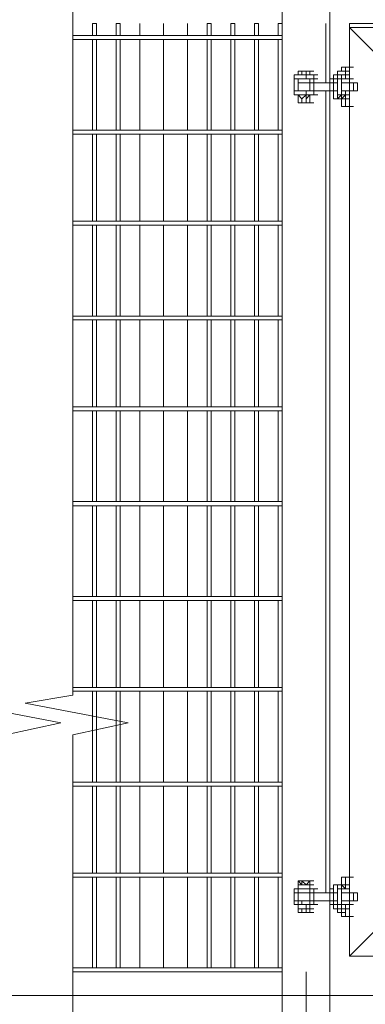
# Model space of a CAD drawing. Header units: millimetres. Extents: x 74583 to 75292, y 11361 to 11727.
# Tile 23 of 85: x 74950.32 to 74954.02, y 11694.06 to 11704.61. Entities that reach past the tile are written whole.
import ezdxf

# ---------------------------------------------------------------- set-up
doc = ezdxf.new("R2010")
doc.units = ezdxf.units.MM
doc.layers.add('C00-00-00', color=7, linetype='Continuous')

msp = doc.modelspace()

# ---------------------------------------------------------------- linework, layer by layer
at = {"layer": 'C00-00-00', "lineweight": 0}
for points in [[(74950.166, 11715.825), (74950.166, 11707.781), (74949.658, 11707.654), (74950.759, 11707.443), (74950.166, 11707.358), (74950.166, 11697.367), (74949.658, 11697.283), (74950.759, 11697.071), (74950.166, 11696.944), (74950.166, 11688.731)], [(74950.886, 11715.825), (74950.886, 11707.781), (74950.378, 11707.654), (74951.479, 11707.443), (74950.886, 11707.358), (74950.886, 11697.367), (74950.378, 11697.283), (74951.479, 11697.071), (74950.886, 11696.944), (74950.886, 11688.731)], [(74953.13, 11692.245), (74953.13, 11714.385)], [(74953.638, 11691.864), (74953.638, 11714.385)], [(74951.14, 11704.437), (74951.14, 11704.564), (74951.098, 11704.564), (74951.098, 11704.437)], [(74951.394, 11704.437), (74951.394, 11704.564), (74951.352, 11704.564), (74951.352, 11704.437)], [(74952.368, 11704.437), (74952.368, 11704.564), (74952.325, 11704.564), (74952.325, 11704.437)], [(74952.622, 11704.437), (74952.622, 11704.564), (74952.579, 11704.564), (74952.579, 11704.437)], [(74952.876, 11704.437), (74952.876, 11704.564), (74952.833, 11704.564), (74952.833, 11704.437)], [(74953.13, 11704.437), (74953.13, 11704.564), (74953.087, 11704.564), (74953.087, 11704.437)], [(74953.595, 11704.564), (74953.595, 11703.929)], [(74953.595, 11704.564), (74953.595, 11703.929)], [(74953.849, 11704.564), (74961.046, 11704.564)], [(74953.849, 11704.564), (74953.849, 11704.522)], [(74953.849, 11704.098), (74953.849, 11704.564)], [(74953.849, 11704.522), (74953.849, 11704.564)], [(74953.849, 11704.522), (74961.046, 11704.522)], [(74953.849, 11704.522), (74954.103, 11704.268)], [(74953.849, 11703.929), (74953.849, 11704.522)], [(74954.103, 11704.268), (74953.849, 11704.522)], [(74953.13, 11704.437), (74950.886, 11704.437)], [(74950.886, 11704.395), (74953.13, 11704.395)], [(74951.098, 11704.395), (74951.098, 11703.421)], [(74951.14, 11703.421), (74951.14, 11704.395)], [(74951.352, 11704.395), (74951.352, 11703.421)], [(74951.394, 11703.421), (74951.394, 11704.395)], [(74951.606, 11703.421), (74951.606, 11704.395)], [(74951.606, 11704.395), (74951.606, 11703.421)], [(74951.86, 11703.421), (74951.86, 11704.395)], [(74951.86, 11704.395), (74951.86, 11703.421)], [(74952.114, 11703.421), (74952.114, 11704.395)], [(74952.114, 11704.395), (74952.114, 11703.421)], [(74952.325, 11704.395), (74952.325, 11703.421)], [(74952.368, 11703.421), (74952.368, 11704.395)], [(74952.579, 11704.395), (74952.579, 11703.421)], [(74952.622, 11703.421), (74952.622, 11704.395)], [(74952.833, 11704.395), (74952.833, 11703.421)], [(74952.876, 11703.421), (74952.876, 11704.395)], [(74953.087, 11704.395), (74953.087, 11703.421)], [(74953.13, 11703.421), (74953.13, 11704.395)], [(74953.765, 11704.056), (74953.765, 11704.098)], [(74953.765, 11704.098), (74953.807, 11704.098)], [(74953.807, 11704.098), (74953.849, 11704.098)], [(74953.807, 11704.098), (74953.807, 11704.056)], [(74953.849, 11704.098), (74953.849, 11703.971)], [(74953.849, 11704.098), (74953.849, 11703.929)], [(74953.849, 11704.098), (74953.892, 11704.098)], [(74953.384, 11704.014), (74953.257, 11704.014)], [(74953.257, 11703.971), (74953.257, 11704.014)], [(74953.257, 11704.014), (74953.299, 11704.014)], [(74953.257, 11704.014), (74953.299, 11704.014)], [(74953.257, 11703.971), (74953.257, 11704.014)], [(74953.257, 11703.971), (74953.384, 11703.971)], [(74953.257, 11703.971), (74953.299, 11703.971)], [(74953.257, 11703.971), (74953.299, 11703.971)], [(74953.257, 11703.844), (74953.257, 11703.971)], [(74953.299, 11703.971), (74953.257, 11703.971)], [(74953.341, 11704.056), (74953.299, 11704.056)], [(74953.299, 11704.056), (74953.341, 11704.056)], [(74953.299, 11704.056), (74953.341, 11704.056)], [(74953.299, 11704.014), (74953.299, 11704.056)], [(74953.341, 11704.014), (74953.299, 11704.014)], [(74953.299, 11704.014), (74953.341, 11704.014)], [(74953.299, 11704.014), (74953.341, 11704.014)], [(74953.299, 11703.971), (74953.341, 11703.971)], [(74953.299, 11703.971), (74953.341, 11703.971)], [(74953.299, 11703.971), (74953.426, 11703.971)], [(74953.299, 11703.971), (74953.341, 11703.971)], [(74953.299, 11703.929), (74953.299, 11703.971)], [(74953.299, 11703.971), (74953.341, 11703.971)], [(74953.299, 11703.971), (74953.426, 11703.971)], [(74953.299, 11703.971), (74953.299, 11703.929)], [(74953.426, 11704.056), (74953.341, 11704.056)], [(74953.341, 11704.056), (74953.384, 11704.056)], [(74953.341, 11704.056), (74953.384, 11704.056)], [(74953.341, 11704.014), (74953.341, 11704.056)], [(74953.384, 11704.014), (74953.341, 11704.014)], [(74953.341, 11704.014), (74953.384, 11704.014)], [(74953.384, 11704.056), (74953.426, 11704.056)], [(74953.384, 11704.014), (74953.384, 11704.056)], [(74953.384, 11703.971), (74953.384, 11704.014)], [(74953.468, 11704.014), (74953.384, 11704.014)], [(74953.426, 11704.014), (74953.384, 11704.014)], [(74953.384, 11703.971), (74953.468, 11703.971)], [(74953.426, 11704.056), (74953.468, 11704.056)], [(74953.426, 11704.056), (74953.468, 11704.056)], [(74953.426, 11704.056), (74953.468, 11704.056)], [(74953.426, 11704.014), (74953.426, 11704.056)], [(74953.426, 11704.014), (74953.468, 11704.014)], [(74953.426, 11704.014), (74953.468, 11704.014)], [(74953.426, 11703.971), (74953.468, 11703.971)], [(74953.426, 11703.929), (74953.426, 11703.971)], [(74953.468, 11703.971), (74953.426, 11703.971)], [(74953.468, 11703.971), (74953.468, 11704.014)], [(74953.468, 11703.971), (74953.468, 11704.014)], [(74953.468, 11704.014), (74953.511, 11704.014)], [(74953.468, 11704.014), (74953.511, 11704.014)], [(74953.468, 11703.971), (74953.511, 11703.971)], [(74953.468, 11703.971), (74953.511, 11703.971)], [(74953.468, 11703.971), (74953.468, 11703.929)], [(74953.638, 11703.929), (74953.638, 11703.971)], [(74953.68, 11703.971), (74953.638, 11703.971)], [(74953.638, 11703.971), (74953.638, 11703.929)], [(74953.638, 11703.971), (74953.68, 11703.971)], [(74953.68, 11704.014), (74953.722, 11704.014)], [(74953.722, 11704.014), (74953.68, 11704.014)], [(74953.68, 11703.971), (74953.68, 11704.014)], [(74953.68, 11704.014), (74953.68, 11703.971)], [(74953.68, 11704.014), (74953.68, 11703.971)], [(74953.68, 11703.971), (74953.68, 11704.014)], [(74953.722, 11704.014), (74953.68, 11704.014)], [(74953.68, 11704.014), (74953.722, 11704.014)], [(74953.68, 11704.014), (74953.722, 11704.014)], [(74953.68, 11704.014), (74953.722, 11704.014)], [(74953.68, 11703.929), (74953.68, 11703.971)], [(74953.722, 11703.971), (74953.68, 11703.971)], [(74953.722, 11704.056), (74953.765, 11704.056)], [(74953.722, 11704.056), (74953.765, 11704.056)], [(74953.722, 11704.056), (74953.722, 11704.014)], [(74953.722, 11704.056), (74953.765, 11704.056)], [(74953.722, 11704.056), (74953.765, 11704.056)], [(74953.722, 11704.014), (74953.722, 11704.056)], [(74953.722, 11704.056), (74953.722, 11704.014)], [(74953.722, 11704.014), (74953.722, 11704.056)], [(74953.722, 11704.056), (74953.722, 11704.014)], [(74953.722, 11704.056), (74953.722, 11704.014)], [(74953.722, 11704.056), (74953.765, 11704.056)], [(74953.722, 11703.802), (74953.722, 11704.014)], [(74953.722, 11704.014), (74953.722, 11703.76)], [(74953.722, 11704.014), (74953.765, 11704.014)], [(74953.722, 11704.014), (74953.765, 11704.014)], [(74953.722, 11704.014), (74953.765, 11704.014)], [(74953.722, 11704.014), (74953.765, 11704.014)], [(74953.722, 11703.971), (74953.722, 11704.014)], [(74953.722, 11704.014), (74953.765, 11704.014)], [(74953.722, 11704.014), (74953.765, 11704.014)], [(74953.722, 11704.014), (74953.722, 11703.971)], [(74953.722, 11703.971), (74953.722, 11704.014)], [(74953.722, 11703.76), (74953.722, 11704.014)], [(74953.722, 11704.014), (74953.765, 11704.014)], [(74953.722, 11704.014), (74953.765, 11704.014)], [(74953.765, 11704.014), (74953.722, 11704.014)], [(74953.765, 11704.014), (74953.722, 11704.014)], [(74953.722, 11704.014), (74953.765, 11704.014)], [(74953.722, 11704.014), (74953.765, 11704.014)], [(74953.722, 11704.014), (74953.765, 11704.014)], [(74953.722, 11703.971), (74953.722, 11703.802)], [(74953.722, 11703.971), (74953.765, 11703.971)], [(74953.722, 11703.971), (74953.765, 11703.971)], [(74953.722, 11703.971), (74953.765, 11703.971)], [(74953.807, 11704.056), (74953.765, 11704.056)], [(74953.765, 11704.056), (74953.807, 11704.056)], [(74953.765, 11704.056), (74953.807, 11704.056)], [(74953.765, 11704.056), (74953.807, 11704.056)], [(74953.765, 11704.014), (74953.807, 11704.014)], [(74953.765, 11704.014), (74953.765, 11703.971)], [(74953.765, 11704.014), (74953.807, 11704.014)], [(74953.765, 11704.014), (74953.807, 11704.014)], [(74953.765, 11704.014), (74953.807, 11704.014)], [(74953.765, 11704.014), (74953.807, 11704.014)], [(74953.765, 11704.014), (74953.807, 11704.014)], [(74953.807, 11704.014), (74953.765, 11704.014)], [(74953.765, 11704.014), (74953.765, 11703.802)], [(74953.765, 11704.014), (74953.807, 11704.014)], [(74953.765, 11704.014), (74953.807, 11704.014)], [(74953.807, 11704.014), (74953.765, 11704.014)], [(74953.807, 11704.014), (74953.765, 11704.014)], [(74953.765, 11704.014), (74953.807, 11704.014)], [(74953.765, 11704.014), (74953.807, 11704.014)], [(74953.807, 11704.014), (74953.765, 11704.014)], [(74953.765, 11704.014), (74953.807, 11704.014)], [(74953.765, 11704.014), (74953.807, 11704.014)], [(74953.765, 11704.014), (74953.807, 11704.014)], [(74953.765, 11704.014), (74953.807, 11704.014)], [(74953.765, 11704.014), (74953.807, 11704.014)], [(74953.765, 11703.971), (74953.765, 11703.929)], [(74953.765, 11703.971), (74953.807, 11703.971)], [(74953.765, 11703.971), (74953.807, 11703.971)], [(74953.765, 11703.971), (74953.849, 11703.971)], [(74953.765, 11703.971), (74953.765, 11703.929)], [(74953.765, 11703.971), (74953.807, 11703.971)], [(74953.807, 11704.014), (74953.807, 11704.056)], [(74953.807, 11704.056), (74953.849, 11704.056)], [(74953.807, 11704.056), (74953.849, 11704.056)], [(74953.807, 11704.056), (74953.849, 11704.056)], [(74953.807, 11704.056), (74953.849, 11704.056)], [(74953.807, 11704.014), (74953.807, 11704.056)], [(74953.807, 11704.056), (74953.849, 11704.056)], [(74953.807, 11704.056), (74953.849, 11704.056)], [(74953.807, 11704.014), (74953.849, 11704.014)], [(74953.807, 11704.014), (74953.849, 11704.014)], [(74953.807, 11704.014), (74953.807, 11703.971)], [(74953.807, 11703.971), (74953.807, 11704.014)], [(74953.807, 11704.014), (74953.849, 11704.014)], [(74953.807, 11704.014), (74953.849, 11704.014)], [(74953.807, 11704.014), (74953.849, 11704.014)], [(74953.807, 11704.014), (74953.849, 11704.014)], [(74953.807, 11704.014), (74953.849, 11704.014)], [(74953.807, 11704.014), (74953.849, 11704.014)], [(74953.807, 11704.014), (74953.849, 11704.014)], [(74953.807, 11704.014), (74953.849, 11704.014)], [(74953.807, 11704.014), (74953.849, 11704.014)], [(74953.849, 11703.929), (74953.849, 11703.971)], [(74953.849, 11703.929), (74953.849, 11703.971)], [(74953.849, 11703.971), (74953.892, 11703.971)], [(74953.426, 11703.929), (74953.299, 11703.929)], [(74953.299, 11703.929), (74953.299, 11703.887), (74953.299, 11703.844)], [(74953.299, 11703.929), (74953.341, 11703.929)], [(74953.299, 11703.929), (74953.426, 11703.929)], [(74953.384, 11703.929), (74953.341, 11703.929)], [(74953.384, 11703.929), (74953.341, 11703.929)], [(74953.341, 11703.929), (74953.384, 11703.929)], [(74953.341, 11703.929), (74953.384, 11703.929)], [(74953.341, 11703.929), (74953.384, 11703.929)], [(74953.384, 11703.929), (74953.426, 11703.929)], [(74953.384, 11703.929), (74953.426, 11703.929)], [(74953.384, 11703.929), (74953.426, 11703.929)], [(74953.426, 11703.844), (74953.426, 11703.929)], [(74953.426, 11703.929), (74953.468, 11703.929)], [(74953.426, 11703.929), (74953.468, 11703.929)], [(74953.468, 11703.929), (74953.511, 11703.929)], [(74953.468, 11703.929), (74953.468, 11703.844)], [(74953.638, 11703.929), (74953.468, 11703.929)], [(74953.638, 11703.887), (74953.638, 11703.929)], [(74953.638, 11703.929), (74953.68, 11703.929)], [(74953.68, 11703.929), (74953.638, 11703.929)], [(74953.638, 11703.929), (74953.638, 11703.887)], [(74953.638, 11703.844), (74953.638, 11703.887)], [(74953.638, 11703.887), (74953.638, 11703.844)], [(74953.68, 11703.929), (74953.722, 11703.929)], [(74953.68, 11703.887), (74953.68, 11703.929)], [(74953.68, 11703.844), (74953.68, 11703.887)], [(74953.765, 11703.929), (74953.807, 11703.929)], [(74953.765, 11703.802), (74953.765, 11703.929)], [(74953.765, 11703.929), (74953.849, 11703.929)], [(74953.765, 11703.929), (74953.807, 11703.929)], [(74953.765, 11703.929), (74953.765, 11703.887)], [(74953.765, 11703.887), (74953.765, 11703.844)], [(74953.892, 11703.929), (74953.849, 11703.929)], [(74953.849, 11703.929), (74953.849, 11703.887)], [(74953.849, 11703.929), (74953.892, 11703.929)], [(74953.849, 11703.887), (74953.849, 11703.929)], [(74953.849, 11703.887), (74953.849, 11703.844)], [(74953.849, 11703.844), (74953.849, 11703.887)], [(74953.892, 11703.844), (74953.892, 11703.929)], [(74953.934, 11703.929), (74953.892, 11703.929)], [(74953.934, 11703.844), (74953.934, 11703.929)], [(74953.384, 11703.844), (74953.257, 11703.844)], [(74953.257, 11703.802), (74953.257, 11703.844)], [(74953.257, 11703.802), (74953.257, 11703.844)], [(74953.257, 11703.844), (74953.299, 11703.844)], [(74953.257, 11703.844), (74953.299, 11703.844)], [(74953.257, 11703.844), (74953.299, 11703.844)], [(74953.384, 11703.802), (74953.257, 11703.802)], [(74953.257, 11703.802), (74953.299, 11703.802)], [(74953.257, 11703.802), (74953.299, 11703.802)], [(74953.299, 11703.844), (74953.426, 11703.844)], [(74953.299, 11703.844), (74953.426, 11703.844)], [(74953.299, 11703.844), (74953.341, 11703.844)], [(74953.341, 11703.844), (74953.299, 11703.844)], [(74953.299, 11703.844), (74953.341, 11703.844)], [(74953.299, 11703.802), (74953.384, 11703.802)], [(74953.299, 11703.802), (74953.341, 11703.802)], [(74953.341, 11703.76), (74953.299, 11703.802)], [(74953.299, 11703.802), (74953.299, 11703.76)], [(74953.299, 11703.802), (74953.299, 11703.76)], [(74953.299, 11703.717), (74953.299, 11703.76)], [(74953.341, 11703.844), (74953.384, 11703.844)], [(74953.341, 11703.844), (74953.426, 11703.844)], [(74953.384, 11703.802), (74953.341, 11703.76)], [(74953.341, 11703.717), (74953.341, 11703.76)], [(74953.384, 11703.802), (74953.384, 11703.844)], [(74953.468, 11703.844), (74953.384, 11703.844)], [(74953.384, 11703.802), (74953.426, 11703.802)], [(74953.384, 11703.802), (74953.426, 11703.802)], [(74953.384, 11703.802), (74953.426, 11703.802)], [(74953.384, 11703.802), (74953.426, 11703.802)], [(74953.384, 11703.802), (74953.426, 11703.802)], [(74953.426, 11703.802), (74953.384, 11703.76)], [(74953.384, 11703.76), (74953.384, 11703.802)], [(74953.468, 11703.802), (74953.384, 11703.802)], [(74953.384, 11703.802), (74953.426, 11703.802)], [(74953.384, 11703.802), (74953.426, 11703.802)], [(74953.384, 11703.802), (74953.426, 11703.802)], [(74953.384, 11703.802), (74953.426, 11703.802)], [(74953.384, 11703.717), (74953.384, 11703.76)], [(74953.426, 11703.844), (74953.468, 11703.844)], [(74953.426, 11703.844), (74953.468, 11703.844)], [(74953.426, 11703.844), (74953.468, 11703.844)], [(74953.426, 11703.844), (74953.468, 11703.844)], [(74953.468, 11703.844), (74953.426, 11703.844)], [(74953.468, 11703.844), (74953.426, 11703.844)], [(74953.426, 11703.844), (74953.468, 11703.844)], [(74953.426, 11703.844), (74953.468, 11703.844)], [(74953.426, 11703.802), (74953.468, 11703.802)], [(74953.426, 11703.76), (74953.426, 11703.802)], [(74953.426, 11703.76), (74953.426, 11703.802)], [(74953.426, 11703.717), (74953.426, 11703.76)], [(74953.468, 11703.844), (74953.511, 11703.844)], [(74953.468, 11703.844), (74953.638, 11703.844)], [(74953.468, 11703.802), (74953.468, 11703.844)], [(74953.468, 11703.844), (74953.511, 11703.844)], [(74953.468, 11703.802), (74953.468, 11703.844)], [(74953.468, 11703.844), (74953.511, 11703.844)], [(74953.468, 11703.844), (74953.511, 11703.844)], [(74953.468, 11703.802), (74953.511, 11703.802)], [(74953.468, 11703.802), (74953.511, 11703.802)], [(74953.595, 11703.844), (74953.595, 11695.251)], [(74953.595, 11703.844), (74953.595, 11695.251)], [(74953.638, 11703.844), (74953.68, 11703.844)], [(74953.68, 11703.844), (74953.638, 11703.844)], [(74953.638, 11703.844), (74953.68, 11703.844)], [(74953.638, 11703.844), (74953.68, 11703.844)], [(74953.68, 11703.844), (74953.638, 11703.844)], [(74953.638, 11703.844), (74953.68, 11703.844)], [(74953.68, 11703.844), (74953.68, 11703.76)], [(74953.68, 11703.76), (74953.68, 11703.844)], [(74953.68, 11703.844), (74953.68, 11703.76)], [(74953.68, 11703.76), (74953.68, 11703.844)], [(74953.68, 11703.844), (74953.722, 11703.844)], [(74953.68, 11703.844), (74953.722, 11703.844)], [(74953.68, 11703.844), (74953.722, 11703.844)], [(74953.722, 11703.76), (74953.68, 11703.76)], [(74953.68, 11703.76), (74953.722, 11703.76)], [(74953.68, 11703.76), (74953.722, 11703.76)], [(74953.68, 11703.76), (74953.722, 11703.76)], [(74953.68, 11703.76), (74953.722, 11703.76)], [(74953.68, 11703.76), (74953.722, 11703.76)], [(74953.722, 11703.802), (74953.765, 11703.802)], [(74953.722, 11703.76), (74953.722, 11703.802)], [(74953.722, 11703.76), (74953.722, 11703.802)], [(74953.722, 11703.802), (74953.722, 11703.76)], [(74953.722, 11703.76), (74953.722, 11703.802)], [(74953.722, 11703.802), (74953.722, 11703.76)], [(74953.722, 11703.76), (74953.765, 11703.802)], [(74953.722, 11703.76), (74953.765, 11703.802)], [(74953.722, 11703.76), (74953.765, 11703.76)], [(74953.722, 11703.76), (74953.765, 11703.76)], [(74953.722, 11703.76), (74953.765, 11703.76)], [(74953.765, 11703.76), (74953.722, 11703.76)], [(74953.722, 11703.76), (74953.765, 11703.76)], [(74953.722, 11703.76), (74953.765, 11703.76)], [(74953.722, 11703.76), (74953.765, 11703.76)], [(74953.722, 11703.76), (74953.765, 11703.76)], [(74953.722, 11703.76), (74953.765, 11703.76)], [(74953.722, 11703.76), (74953.765, 11703.76)], [(74953.722, 11703.76), (74953.765, 11703.76)], [(74953.722, 11703.76), (74953.765, 11703.76)], [(74953.722, 11703.76), (74953.765, 11703.76)], [(74953.722, 11703.76), (74953.765, 11703.76)], [(74953.722, 11703.76), (74953.765, 11703.76)], [(74953.722, 11703.76), (74953.765, 11703.76)], [(74953.722, 11703.76), (74953.765, 11703.76)], [(74953.722, 11703.76), (74953.765, 11703.76)], [(74953.722, 11703.76), (74953.765, 11703.76)], [(74953.722, 11703.76), (74953.765, 11703.76)], [(74953.765, 11703.844), (74953.849, 11703.844)], [(74953.765, 11703.844), (74953.849, 11703.844)], [(74953.765, 11703.844), (74953.807, 11703.844)], [(74953.765, 11703.844), (74953.807, 11703.844)], [(74953.765, 11703.844), (74953.807, 11703.844)], [(74953.765, 11703.802), (74953.807, 11703.802)], [(74953.765, 11703.76), (74953.765, 11703.802)], [(74953.765, 11703.802), (74953.807, 11703.802)], [(74953.765, 11703.802), (74953.807, 11703.802)], [(74953.765, 11703.802), (74953.807, 11703.802)], [(74953.765, 11703.802), (74953.765, 11703.76)], [(74953.765, 11703.802), (74953.807, 11703.802)], [(74953.765, 11703.802), (74953.807, 11703.802)], [(74953.765, 11703.802), (74953.765, 11703.76)], [(74953.765, 11703.76), (74953.807, 11703.802)], [(74953.765, 11703.76), (74953.807, 11703.802)], [(74953.765, 11703.76), (74953.765, 11703.802)], [(74953.765, 11703.802), (74953.807, 11703.802)], [(74953.765, 11703.802), (74953.807, 11703.802)], [(74953.765, 11703.802), (74953.807, 11703.802)], [(74953.765, 11703.675), (74953.765, 11703.76)], [(74953.765, 11703.76), (74953.807, 11703.76)], [(74953.765, 11703.76), (74953.807, 11703.76)], [(74953.807, 11703.76), (74953.765, 11703.76)], [(74953.765, 11703.76), (74953.807, 11703.76)], [(74953.765, 11703.76), (74953.807, 11703.76)], [(74953.765, 11703.76), (74953.807, 11703.76)], [(74953.765, 11703.76), (74953.807, 11703.76)], [(74953.765, 11703.76), (74953.807, 11703.76)], [(74953.765, 11703.76), (74953.807, 11703.76)], [(74953.765, 11703.76), (74953.807, 11703.76)], [(74953.765, 11703.76), (74953.807, 11703.76)], [(74953.765, 11703.76), (74953.807, 11703.76)], [(74953.807, 11703.844), (74953.807, 11703.76)], [(74953.807, 11703.802), (74953.807, 11703.844)], [(74953.807, 11703.802), (74953.849, 11703.802)], [(74953.807, 11703.802), (74953.807, 11703.76)], [(74953.807, 11703.802), (74953.849, 11703.802)], [(74953.807, 11703.802), (74953.849, 11703.802)], [(74953.807, 11703.802), (74953.849, 11703.802)], [(74953.807, 11703.802), (74953.849, 11703.802)], [(74953.807, 11703.76), (74953.807, 11703.675)], [(74953.807, 11703.76), (74953.849, 11703.76)], [(74953.807, 11703.76), (74953.849, 11703.76)], [(74953.807, 11703.76), (74953.849, 11703.76)], [(74953.807, 11703.76), (74953.849, 11703.76)], [(74953.807, 11703.76), (74953.849, 11703.76)], [(74953.807, 11703.76), (74953.849, 11703.76)], [(74953.807, 11703.76), (74953.849, 11703.76)], [(74953.807, 11703.76), (74953.849, 11703.76)], [(74953.807, 11703.76), (74953.849, 11703.76)], [(74953.807, 11703.76), (74953.849, 11703.76)], [(74953.807, 11703.76), (74953.849, 11703.76)], [(74953.807, 11703.76), (74953.849, 11703.76)], [(74953.807, 11703.76), (74953.849, 11703.76)], [(74953.849, 11695.251), (74953.849, 11703.844)], [(74953.849, 11703.844), (74953.892, 11703.844)], [(74953.849, 11703.844), (74953.849, 11703.675)], [(74953.849, 11703.844), (74953.849, 11703.675)], [(74953.849, 11703.844), (74953.892, 11703.844)], [(74953.849, 11703.844), (74953.892, 11703.844)], [(74953.849, 11703.844), (74953.892, 11703.844)], [(74953.849, 11703.844), (74953.892, 11703.844)], [(74953.892, 11703.844), (74953.934, 11703.844)], [(74953.384, 11703.717), (74953.299, 11703.717)], [(74953.299, 11703.717), (74953.341, 11703.717)], [(74953.299, 11703.717), (74953.341, 11703.717)], [(74953.341, 11703.717), (74953.299, 11703.717)], [(74953.299, 11703.717), (74953.341, 11703.717)], [(74953.384, 11703.717), (74953.341, 11703.717)], [(74953.426, 11703.717), (74953.384, 11703.717)], [(74953.426, 11703.717), (74953.384, 11703.717)], [(74953.384, 11703.717), (74953.426, 11703.717)], [(74953.426, 11703.717), (74953.468, 11703.717)], [(74953.426, 11703.717), (74953.468, 11703.717)], [(74953.426, 11703.717), (74953.468, 11703.717)], [(74953.807, 11703.675), (74953.765, 11703.675)], [(74953.807, 11703.675), (74953.849, 11703.675)], [(74953.849, 11695.42), (74953.849, 11703.675)], [(74953.849, 11703.675), (74953.892, 11703.675)], [(74953.13, 11703.421), (74950.886, 11703.421)], [(74950.886, 11703.379), (74953.13, 11703.379)], [(74951.098, 11703.379), (74951.098, 11702.447)], [(74951.14, 11702.447), (74951.14, 11703.379)], [(74951.352, 11703.379), (74951.352, 11702.447)], [(74951.394, 11702.447), (74951.394, 11703.379)], [(74951.606, 11702.447), (74951.606, 11703.379)], [(74951.606, 11703.379), (74951.606, 11702.447)], [(74951.86, 11702.447), (74951.86, 11703.379)], [(74951.86, 11703.379), (74951.86, 11702.447)], [(74952.114, 11702.447), (74952.114, 11703.379)], [(74952.114, 11703.379), (74952.114, 11702.447)], [(74952.325, 11703.379), (74952.325, 11702.447)], [(74952.368, 11702.447), (74952.368, 11703.379)], [(74952.579, 11703.379), (74952.579, 11702.447)], [(74952.622, 11702.447), (74952.622, 11703.379)], [(74952.833, 11703.379), (74952.833, 11702.447)], [(74952.876, 11702.447), (74952.876, 11703.379)], [(74953.087, 11703.379), (74953.087, 11702.447)], [(74953.13, 11702.447), (74953.13, 11703.379)], [(74953.13, 11702.447), (74950.886, 11702.447)], [(74950.886, 11702.405), (74953.13, 11702.405)], [(74951.098, 11702.405), (74951.098, 11701.431)], [(74951.14, 11701.431), (74951.14, 11702.405)], [(74951.352, 11702.405), (74951.352, 11701.431)], [(74951.394, 11701.431), (74951.394, 11702.405)], [(74951.606, 11701.431), (74951.606, 11702.405)], [(74951.606, 11702.405), (74951.606, 11701.431)], [(74951.86, 11701.431), (74951.86, 11702.405)], [(74951.86, 11702.405), (74951.86, 11701.431)], [(74952.114, 11701.431), (74952.114, 11702.405)], [(74952.114, 11702.405), (74952.114, 11701.431)], [(74952.325, 11702.405), (74952.325, 11701.431)], [(74952.368, 11701.431), (74952.368, 11702.405)], [(74952.579, 11702.405), (74952.579, 11701.431)], [(74952.622, 11701.431), (74952.622, 11702.405)], [(74952.833, 11702.405), (74952.833, 11701.431)], [(74952.876, 11701.431), (74952.876, 11702.405)], [(74953.087, 11702.405), (74953.087, 11701.431)], [(74953.13, 11701.431), (74953.13, 11702.405)], [(74953.13, 11701.431), (74950.886, 11701.431)], [(74950.886, 11701.389), (74953.13, 11701.389)], [(74951.098, 11701.389), (74951.098, 11700.458)], [(74951.14, 11700.458), (74951.14, 11701.389)], [(74951.352, 11701.389), (74951.352, 11700.458)], [(74951.394, 11700.458), (74951.394, 11701.389)], [(74951.606, 11700.458), (74951.606, 11701.389)], [(74951.606, 11701.389), (74951.606, 11700.458)], [(74951.86, 11700.458), (74951.86, 11701.389)], [(74951.86, 11701.389), (74951.86, 11700.458)], [(74952.114, 11700.458), (74952.114, 11701.389)], [(74952.114, 11701.389), (74952.114, 11700.458)], [(74952.325, 11701.389), (74952.325, 11700.458)], [(74952.368, 11700.458), (74952.368, 11701.389)], [(74952.579, 11701.389), (74952.579, 11700.458)], [(74952.622, 11700.458), (74952.622, 11701.389)], [(74952.833, 11701.389), (74952.833, 11700.458)], [(74952.876, 11700.458), (74952.876, 11701.389)], [(74953.087, 11701.389), (74953.087, 11700.458)], [(74953.13, 11700.458), (74953.13, 11701.389)], [(74953.13, 11700.458), (74950.886, 11700.458)], [(74950.886, 11700.415), (74953.13, 11700.415)], [(74951.098, 11700.415), (74951.098, 11699.442)], [(74951.14, 11699.442), (74951.14, 11700.415)], [(74951.352, 11700.415), (74951.352, 11699.442)], [(74951.394, 11699.442), (74951.394, 11700.415)], [(74951.606, 11699.442), (74951.606, 11700.415)], [(74951.606, 11700.415), (74951.606, 11699.442)], [(74951.86, 11699.442), (74951.86, 11700.415)], [(74951.86, 11700.415), (74951.86, 11699.442)], [(74952.114, 11699.442), (74952.114, 11700.415)], [(74952.114, 11700.415), (74952.114, 11699.442)], [(74952.325, 11700.415), (74952.325, 11699.442)], [(74952.368, 11699.442), (74952.368, 11700.415)], [(74952.579, 11700.415), (74952.579, 11699.442)], [(74952.622, 11699.442), (74952.622, 11700.415)], [(74952.833, 11700.415), (74952.833, 11699.442)], [(74952.876, 11699.442), (74952.876, 11700.415)], [(74953.087, 11700.415), (74953.087, 11699.442)], [(74953.13, 11699.442), (74953.13, 11700.415)], [(74953.13, 11699.442), (74950.886, 11699.442)], [(74950.886, 11699.399), (74953.13, 11699.399)], [(74951.098, 11699.399), (74951.098, 11698.426)], [(74951.14, 11698.426), (74951.14, 11699.399)], [(74951.352, 11699.399), (74951.352, 11698.426)], [(74951.394, 11698.426), (74951.394, 11699.399)], [(74951.606, 11698.426), (74951.606, 11699.399)], [(74951.606, 11699.399), (74951.606, 11698.426)], [(74951.86, 11698.426), (74951.86, 11699.399)], [(74951.86, 11699.399), (74951.86, 11698.426)], [(74952.114, 11698.426), (74952.114, 11699.399)], [(74952.114, 11699.399), (74952.114, 11698.426)], [(74952.325, 11699.399), (74952.325, 11698.426)], [(74952.368, 11698.426), (74952.368, 11699.399)], [(74952.579, 11699.399), (74952.579, 11698.426)], [(74952.622, 11698.426), (74952.622, 11699.399)], [(74952.833, 11699.399), (74952.833, 11698.426)], [(74952.876, 11698.426), (74952.876, 11699.399)], [(74953.087, 11699.399), (74953.087, 11698.426)], [(74953.13, 11698.426), (74953.13, 11699.399)], [(74953.13, 11698.426), (74950.886, 11698.426)], [(74950.886, 11698.383), (74953.13, 11698.383)], [(74951.098, 11698.383), (74951.098, 11697.452)], [(74951.14, 11697.452), (74951.14, 11698.383)], [(74951.352, 11698.383), (74951.352, 11697.452)], [(74951.394, 11697.452), (74951.394, 11698.383)], [(74951.606, 11697.452), (74951.606, 11698.383)], [(74951.606, 11698.383), (74951.606, 11697.452)], [(74951.86, 11697.452), (74951.86, 11698.383)], [(74951.86, 11698.383), (74951.86, 11697.452)], [(74952.114, 11697.452), (74952.114, 11698.383)], [(74952.114, 11698.383), (74952.114, 11697.452)], [(74952.325, 11698.383), (74952.325, 11697.452)], [(74952.368, 11697.452), (74952.368, 11698.383)], [(74952.579, 11698.383), (74952.579, 11697.452)], [(74952.622, 11697.452), (74952.622, 11698.383)], [(74952.833, 11698.383), (74952.833, 11697.452)], [(74952.876, 11697.452), (74952.876, 11698.383)], [(74953.087, 11698.383), (74953.087, 11697.452)], [(74953.13, 11697.452), (74953.13, 11698.383)], [(74953.13, 11697.452), (74950.886, 11697.452)], [(74950.886, 11697.41), (74953.13, 11697.41)], [(74951.098, 11697.41), (74951.098, 11696.436)], [(74951.14, 11696.436), (74951.14, 11697.41)], [(74951.352, 11697.41), (74951.352, 11696.436)], [(74951.394, 11696.436), (74951.394, 11697.41)], [(74951.606, 11696.436), (74951.606, 11697.41)], [(74951.606, 11697.41), (74951.606, 11696.436)], [(74951.86, 11696.436), (74951.86, 11697.41)], [(74951.86, 11697.41), (74951.86, 11696.436)], [(74952.114, 11696.436), (74952.114, 11697.41)], [(74952.114, 11697.41), (74952.114, 11696.436)], [(74952.325, 11697.41), (74952.325, 11696.436)], [(74952.368, 11696.436), (74952.368, 11697.41)], [(74952.579, 11697.41), (74952.579, 11696.436)], [(74952.622, 11696.436), (74952.622, 11697.41)], [(74952.833, 11697.41), (74952.833, 11696.436)], [(74952.876, 11696.436), (74952.876, 11697.41)], [(74953.087, 11697.41), (74953.087, 11696.436)], [(74953.13, 11696.436), (74953.13, 11697.41)], [(74953.13, 11696.436), (74950.886, 11696.436)], [(74950.886, 11696.394), (74953.13, 11696.394)], [(74951.098, 11696.394), (74951.098, 11695.462)], [(74951.14, 11695.462), (74951.14, 11696.394)], [(74951.352, 11696.394), (74951.352, 11695.462)], [(74951.394, 11695.462), (74951.394, 11696.394)], [(74951.606, 11695.462), (74951.606, 11696.394)], [(74951.606, 11696.394), (74951.606, 11695.462)], [(74951.86, 11695.462), (74951.86, 11696.394)], [(74951.86, 11696.394), (74951.86, 11695.462)], [(74952.114, 11695.462), (74952.114, 11696.394)], [(74952.114, 11696.394), (74952.114, 11695.462)], [(74952.325, 11696.394), (74952.325, 11695.462)], [(74952.368, 11695.462), (74952.368, 11696.394)], [(74952.579, 11696.394), (74952.579, 11695.462)], [(74952.622, 11695.462), (74952.622, 11696.394)], [(74952.833, 11696.394), (74952.833, 11695.462)], [(74952.876, 11695.462), (74952.876, 11696.394)], [(74953.087, 11696.394), (74953.087, 11695.462)], [(74953.13, 11695.462), (74953.13, 11696.394)], [(74953.13, 11695.462), (74950.886, 11695.462)], [(74950.886, 11695.42), (74953.13, 11695.42)], [(74951.098, 11695.42), (74951.098, 11694.446)], [(74951.14, 11694.446), (74951.14, 11695.42)], [(74951.352, 11695.42), (74951.352, 11694.446)], [(74951.394, 11694.446), (74951.394, 11695.42)], [(74951.606, 11694.446), (74951.606, 11695.42)], [(74951.606, 11695.42), (74951.606, 11694.446)], [(74951.86, 11694.446), (74951.86, 11695.42)], [(74951.86, 11695.42), (74951.86, 11694.446)], [(74952.114, 11694.446), (74952.114, 11695.42)], [(74952.114, 11695.42), (74952.114, 11694.446)], [(74952.325, 11695.42), (74952.325, 11694.446)], [(74952.368, 11694.446), (74952.368, 11695.42)], [(74952.579, 11695.42), (74952.579, 11694.446)], [(74952.622, 11694.446), (74952.622, 11695.42)], [(74952.833, 11695.42), (74952.833, 11694.446)], [(74952.876, 11694.446), (74952.876, 11695.42)], [(74953.087, 11695.42), (74953.087, 11694.446)], [(74953.13, 11694.446), (74953.13, 11695.42)], [(74953.765, 11695.335), (74953.765, 11695.42)], [(74953.765, 11695.42), (74953.807, 11695.42)], [(74953.807, 11695.42), (74953.849, 11695.42)], [(74953.807, 11695.42), (74953.807, 11695.335)], [(74953.849, 11695.42), (74953.849, 11695.251)], [(74953.849, 11695.42), (74953.849, 11695.251)], [(74953.849, 11695.42), (74953.892, 11695.42)], [(74953.341, 11695.378), (74953.299, 11695.378)], [(74953.299, 11695.378), (74953.341, 11695.335)], [(74953.299, 11695.335), (74953.299, 11695.378)], [(74953.341, 11695.335), (74953.299, 11695.335)], [(74953.299, 11695.335), (74953.341, 11695.335)], [(74953.299, 11695.335), (74953.341, 11695.335)], [(74953.299, 11695.335), (74953.299, 11695.293)], [(74953.426, 11695.378), (74953.341, 11695.378)], [(74953.341, 11695.335), (74953.341, 11695.378)], [(74953.341, 11695.378), (74953.384, 11695.335)], [(74953.384, 11695.335), (74953.341, 11695.335)], [(74953.341, 11695.335), (74953.384, 11695.335)], [(74953.341, 11695.335), (74953.384, 11695.335)], [(74953.384, 11695.335), (74953.426, 11695.378)], [(74953.426, 11695.335), (74953.384, 11695.335)], [(74953.384, 11695.335), (74953.426, 11695.335)], [(74953.426, 11695.378), (74953.468, 11695.378)], [(74953.426, 11695.335), (74953.426, 11695.378)], [(74953.426, 11695.378), (74953.426, 11695.335)], [(74953.426, 11695.335), (74953.468, 11695.335)], [(74953.426, 11695.335), (74953.468, 11695.335)], [(74953.426, 11695.293), (74953.426, 11695.335)], [(74953.68, 11695.335), (74953.722, 11695.335)], [(74953.722, 11695.335), (74953.68, 11695.335)], [(74953.68, 11695.251), (74953.68, 11695.335)], [(74953.68, 11695.335), (74953.68, 11695.293)], [(74953.68, 11695.335), (74953.68, 11695.251)], [(74953.68, 11695.293), (74953.68, 11695.335)], [(74953.722, 11695.335), (74953.68, 11695.335)], [(74953.68, 11695.335), (74953.722, 11695.335)], [(74953.68, 11695.335), (74953.722, 11695.335)], [(74953.68, 11695.335), (74953.722, 11695.335)], [(74953.722, 11695.335), (74953.722, 11695.081)], [(74953.722, 11695.335), (74953.722, 11695.293)], [(74953.722, 11695.335), (74953.765, 11695.335)], [(74953.722, 11695.335), (74953.765, 11695.335)], [(74953.722, 11695.335), (74953.765, 11695.335)], [(74953.722, 11695.335), (74953.765, 11695.335)], [(74953.722, 11695.335), (74953.765, 11695.335)], [(74953.722, 11695.335), (74953.765, 11695.335)], [(74953.722, 11695.335), (74953.765, 11695.335)], [(74953.722, 11695.293), (74953.722, 11695.335)], [(74953.722, 11695.293), (74953.722, 11695.335)], [(74953.722, 11695.335), (74953.765, 11695.335)], [(74953.722, 11695.335), (74953.765, 11695.335)], [(74953.722, 11695.335), (74953.722, 11695.293)], [(74953.722, 11695.293), (74953.722, 11695.335)], [(74953.722, 11695.335), (74953.765, 11695.335)], [(74953.722, 11695.081), (74953.722, 11695.335)], [(74953.722, 11695.335), (74953.765, 11695.335)], [(74953.722, 11695.335), (74953.765, 11695.335)], [(74953.722, 11695.335), (74953.765, 11695.335)], [(74953.722, 11695.335), (74953.765, 11695.335)], [(74953.722, 11695.335), (74953.765, 11695.335)], [(74953.722, 11695.335), (74953.765, 11695.335)], [(74953.722, 11695.335), (74953.765, 11695.335)], [(74953.765, 11695.293), (74953.765, 11695.335), (74953.722, 11695.335)], [(74953.765, 11695.293), (74953.765, 11695.335), (74953.722, 11695.335)], [(74953.722, 11695.335), (74953.765, 11695.335)], [(74953.722, 11695.335), (74953.765, 11695.335)], [(74953.722, 11695.335), (74953.765, 11695.335)], [(74953.765, 11695.335), (74953.807, 11695.335)], [(74953.807, 11695.335), (74953.765, 11695.335)], [(74953.765, 11695.335), (74953.807, 11695.335)], [(74953.765, 11695.293), (74953.765, 11695.335)], [(74953.765, 11695.335), (74953.807, 11695.335)], [(74953.765, 11695.335), (74953.765, 11695.293)], [(74953.765, 11695.335), (74953.807, 11695.335)], [(74953.765, 11695.335), (74953.807, 11695.335)], [(74953.765, 11695.335), (74953.807, 11695.335)], [(74953.807, 11695.293), (74953.765, 11695.335)], [(74953.807, 11695.335), (74953.765, 11695.335)], [(74953.765, 11695.335), (74953.807, 11695.335)], [(74953.765, 11695.335), (74953.807, 11695.335)], [(74953.765, 11695.335), (74953.807, 11695.335)], [(74953.807, 11695.293), (74953.765, 11695.335)], [(74953.765, 11695.335), (74953.807, 11695.335)], [(74953.765, 11695.335), (74953.807, 11695.335)], [(74953.765, 11695.293), (74953.765, 11695.335)], [(74953.807, 11695.335), (74953.849, 11695.335)], [(74953.807, 11695.335), (74953.849, 11695.335)], [(74953.807, 11695.335), (74953.849, 11695.335)], [(74953.807, 11695.335), (74953.849, 11695.335)], [(74953.807, 11695.335), (74953.849, 11695.335)], [(74953.807, 11695.335), (74953.807, 11695.293)], [(74953.807, 11695.335), (74953.807, 11695.293)], [(74953.807, 11695.335), (74953.849, 11695.335)], [(74953.807, 11695.335), (74953.849, 11695.335)], [(74953.807, 11695.335), (74953.849, 11695.335)], [(74953.807, 11695.335), (74953.849, 11695.335)], [(74953.807, 11695.335), (74953.849, 11695.335)], [(74953.807, 11695.335), (74953.849, 11695.335)], [(74953.807, 11695.335), (74953.849, 11695.335)], [(74953.807, 11695.335), (74953.849, 11695.335)], [(74953.257, 11695.293), (74953.384, 11695.293)], [(74953.384, 11695.293), (74953.257, 11695.293)], [(74953.257, 11695.293), (74953.299, 11695.293)], [(74953.257, 11695.293), (74953.299, 11695.293)], [(74953.257, 11695.293), (74953.299, 11695.293)], [(74953.257, 11695.251), (74953.257, 11695.293)], [(74953.257, 11695.251), (74953.257, 11695.293)], [(74953.257, 11695.293), (74953.299, 11695.293)], [(74953.257, 11695.166), (74953.257, 11695.251)], [(74953.299, 11695.251), (74953.257, 11695.251)], [(74953.299, 11695.251), (74953.299, 11695.293)], [(74953.299, 11695.293), (74953.299, 11695.251)], [(74953.299, 11695.251), (74953.341, 11695.251)], [(74953.299, 11695.251), (74953.426, 11695.251)], [(74953.426, 11695.251), (74953.299, 11695.251)], [(74953.299, 11695.251), (74953.299, 11695.208), (74953.299, 11695.166)], [(74953.299, 11695.251), (74953.341, 11695.251)], [(74953.299, 11695.251), (74953.341, 11695.251)], [(74953.299, 11695.251), (74953.341, 11695.251)], [(74953.299, 11695.251), (74953.426, 11695.251)], [(74953.299, 11695.251), (74953.426, 11695.251)], [(74953.299, 11695.251), (74953.341, 11695.251)], [(74953.384, 11695.251), (74953.341, 11695.251)], [(74953.384, 11695.251), (74953.341, 11695.251)], [(74953.341, 11695.251), (74953.384, 11695.251)], [(74953.341, 11695.251), (74953.384, 11695.251)], [(74953.341, 11695.251), (74953.384, 11695.251)], [(74953.384, 11695.293), (74953.426, 11695.293)], [(74953.384, 11695.293), (74953.468, 11695.293)], [(74953.468, 11695.293), (74953.384, 11695.293)], [(74953.384, 11695.251), (74953.426, 11695.251)], [(74953.384, 11695.251), (74953.426, 11695.251)], [(74953.384, 11695.251), (74953.426, 11695.251)], [(74953.426, 11695.251), (74953.426, 11695.293)], [(74953.426, 11695.166), (74953.426, 11695.251)], [(74953.426, 11695.251), (74953.468, 11695.251)], [(74953.426, 11695.251), (74953.468, 11695.251)], [(74953.426, 11695.251), (74953.468, 11695.251)], [(74953.468, 11695.251), (74953.426, 11695.251)], [(74953.468, 11695.293), (74953.511, 11695.293)], [(74953.468, 11695.251), (74953.468, 11695.293)], [(74953.468, 11695.293), (74953.511, 11695.293)], [(74953.468, 11695.293), (74953.511, 11695.293)], [(74953.468, 11695.293), (74953.511, 11695.293)], [(74953.468, 11695.293), (74953.468, 11695.251)], [(74953.468, 11695.251), (74953.511, 11695.251)], [(74953.468, 11695.251), (74953.468, 11695.166)], [(74953.638, 11695.251), (74953.468, 11695.251)], [(74953.468, 11695.251), (74953.511, 11695.251)], [(74953.68, 11695.293), (74953.638, 11695.293)], [(74953.638, 11695.293), (74953.638, 11695.251)], [(74953.638, 11695.293), (74953.638, 11695.251)], [(74953.638, 11695.208), (74953.638, 11695.251)], [(74953.638, 11695.251), (74953.68, 11695.251)], [(74953.638, 11695.251), (74953.68, 11695.251)], [(74953.68, 11695.251), (74953.638, 11695.251)], [(74953.638, 11695.251), (74953.638, 11695.208)], [(74953.638, 11695.166), (74953.638, 11695.208)], [(74953.638, 11695.208), (74953.638, 11695.166)], [(74953.68, 11695.251), (74953.68, 11695.293)], [(74953.68, 11695.251), (74953.722, 11695.251)], [(74953.68, 11695.208), (74953.68, 11695.251)], [(74953.722, 11695.251), (74953.68, 11695.251)], [(74953.68, 11695.166), (74953.68, 11695.208)], [(74953.722, 11695.293), (74953.722, 11695.124)], [(74953.722, 11695.293), (74953.765, 11695.293)], [(74953.722, 11695.293), (74953.765, 11695.293)], [(74953.722, 11695.293), (74953.765, 11695.293)], [(74953.722, 11695.081), (74953.722, 11695.293)], [(74953.765, 11695.293), (74953.765, 11695.251)], [(74953.765, 11695.293), (74953.807, 11695.293)], [(74953.765, 11695.293), (74953.807, 11695.293)], [(74953.765, 11695.293), (74953.807, 11695.293)], [(74953.765, 11695.293), (74953.807, 11695.293)], [(74953.807, 11695.293), (74953.765, 11695.293)], [(74953.765, 11695.293), (74953.807, 11695.293)], [(74953.765, 11695.293), (74953.765, 11695.081)], [(74953.765, 11695.293), (74953.807, 11695.293)], [(74953.765, 11695.293), (74953.807, 11695.293)], [(74953.765, 11695.293), (74953.849, 11695.293)], [(74953.765, 11695.293), (74953.765, 11695.251)], [(74953.765, 11695.251), (74953.807, 11695.251)], [(74953.765, 11695.124), (74953.765, 11695.251)], [(74953.765, 11695.251), (74953.849, 11695.251)], [(74953.765, 11695.251), (74953.807, 11695.251)], [(74953.765, 11695.251), (74953.765, 11695.208)], [(74953.765, 11695.251), (74953.807, 11695.251)], [(74953.765, 11695.208), (74953.765, 11695.166)], [(74953.807, 11695.293), (74953.849, 11695.293)], [(74953.807, 11695.293), (74953.849, 11695.293)], [(74953.807, 11695.293), (74953.849, 11695.293)], [(74953.807, 11695.293), (74953.849, 11695.293)], [(74953.807, 11695.293), (74953.849, 11695.293)], [(74953.807, 11695.293), (74953.849, 11695.293)], [(74953.849, 11695.251), (74953.849, 11695.293)], [(74953.849, 11695.251), (74953.849, 11695.293)], [(74953.892, 11695.251), (74953.849, 11695.251)], [(74953.849, 11695.251), (74953.849, 11695.208)], [(74953.849, 11695.251), (74953.892, 11695.251)], [(74953.849, 11695.251), (74953.892, 11695.251)], [(74953.849, 11695.208), (74953.849, 11695.251)], [(74953.849, 11695.208), (74953.849, 11695.166)], [(74953.849, 11695.166), (74953.849, 11695.208)], [(74953.892, 11695.251), (74953.892, 11695.166)], [(74953.934, 11695.251), (74953.892, 11695.251)], [(74953.934, 11695.251), (74953.934, 11695.166)], [(74953.257, 11695.124), (74953.257, 11695.166)], [(74953.257, 11695.124), (74953.257, 11695.166)], [(74953.257, 11695.166), (74953.299, 11695.166)], [(74953.384, 11695.124), (74953.257, 11695.124)], [(74953.384, 11695.124), (74953.257, 11695.124)], [(74953.257, 11695.124), (74953.299, 11695.124)], [(74953.257, 11695.124), (74953.299, 11695.124)], [(74953.257, 11695.124), (74953.299, 11695.124)], [(74953.257, 11695.124), (74953.299, 11695.124)], [(74953.299, 11695.166), (74953.426, 11695.166)], [(74953.299, 11695.166), (74953.426, 11695.166)], [(74953.299, 11695.166), (74953.341, 11695.166)], [(74953.341, 11695.166), (74953.299, 11695.166)], [(74953.299, 11695.166), (74953.299, 11695.124)], [(74953.299, 11695.124), (74953.299, 11695.081)], [(74953.341, 11695.124), (74953.341, 11695.166)], [(74953.341, 11695.166), (74953.426, 11695.166)], [(74953.384, 11695.124), (74953.384, 11695.081)], [(74953.384, 11695.081), (74953.384, 11695.124)], [(74953.384, 11695.124), (74953.426, 11695.124)], [(74953.468, 11695.124), (74953.384, 11695.124)], [(74953.468, 11695.124), (74953.384, 11695.124)], [(74953.384, 11695.124), (74953.426, 11695.124)], [(74953.426, 11695.166), (74953.468, 11695.166)], [(74953.426, 11695.166), (74953.468, 11695.166)], [(74953.426, 11695.166), (74953.468, 11695.166)], [(74953.426, 11695.166), (74953.468, 11695.166)], [(74953.468, 11695.166), (74953.426, 11695.166)], [(74953.468, 11695.166), (74953.426, 11695.166)], [(74953.426, 11695.124), (74953.426, 11695.166)], [(74953.426, 11695.166), (74953.468, 11695.166)], [(74953.426, 11695.081), (74953.426, 11695.124)], [(74953.468, 11695.166), (74953.511, 11695.166)], [(74953.468, 11695.166), (74953.638, 11695.166)], [(74953.468, 11695.124), (74953.468, 11695.166)], [(74953.468, 11695.166), (74953.511, 11695.166)], [(74953.468, 11695.166), (74953.468, 11695.124)], [(74953.468, 11695.124), (74953.511, 11695.124)], [(74953.468, 11695.124), (74953.511, 11695.124)], [(74953.468, 11695.124), (74953.511, 11695.124)], [(74953.468, 11695.124), (74953.511, 11695.124)], [(74953.638, 11695.166), (74953.638, 11695.124)], [(74953.68, 11695.166), (74953.638, 11695.166)], [(74953.638, 11695.166), (74953.68, 11695.166)], [(74953.638, 11695.166), (74953.638, 11695.124)], [(74953.68, 11695.124), (74953.638, 11695.124)], [(74953.638, 11695.124), (74953.68, 11695.124)], [(74953.68, 11695.124), (74953.68, 11695.166)], [(74953.68, 11695.166), (74953.722, 11695.166)], [(74953.68, 11695.124), (74953.68, 11695.081)], [(74953.68, 11695.081), (74953.68, 11695.124)], [(74953.68, 11695.124), (74953.68, 11695.081)], [(74953.68, 11695.081), (74953.68, 11695.124)], [(74953.68, 11695.124), (74953.722, 11695.124)], [(74953.722, 11695.124), (74953.765, 11695.124)], [(74953.722, 11695.081), (74953.722, 11695.124)], [(74953.722, 11695.124), (74953.722, 11695.081)], [(74953.722, 11695.081), (74953.722, 11695.124)], [(74953.765, 11695.166), (74953.849, 11695.166)], [(74953.765, 11695.166), (74953.807, 11695.166)], [(74953.765, 11695.166), (74953.765, 11695.124)], [(74953.765, 11695.124), (74953.807, 11695.124)], [(74953.765, 11695.124), (74953.765, 11695.081)], [(74953.765, 11695.124), (74953.807, 11695.124)], [(74953.765, 11695.124), (74953.849, 11695.124)], [(74953.765, 11695.124), (74953.807, 11695.124)], [(74953.807, 11695.124), (74953.807, 11695.081)], [(74953.807, 11695.081), (74953.807, 11695.124)], [(74953.849, 11694.573), (74953.849, 11695.166)], [(74953.849, 11695.166), (74953.892, 11695.166)], [(74953.849, 11695.166), (74953.849, 11694.997)], [(74953.849, 11695.166), (74953.849, 11695.124)], [(74953.849, 11695.124), (74953.849, 11695.166)], [(74953.849, 11695.166), (74953.892, 11695.166)], [(74953.849, 11695.124), (74953.849, 11694.997)], [(74953.849, 11695.124), (74953.892, 11695.124)], [(74953.892, 11695.166), (74953.934, 11695.166)], [(74953.299, 11695.081), (74953.384, 11695.081)], [(74953.341, 11695.081), (74953.299, 11695.081)], [(74953.299, 11695.081), (74953.341, 11695.081)], [(74953.299, 11695.039), (74953.299, 11695.081)], [(74953.299, 11695.081), (74953.341, 11695.081)], [(74953.384, 11695.039), (74953.299, 11695.039)], [(74953.299, 11695.039), (74953.341, 11695.039)], [(74953.299, 11695.039), (74953.341, 11695.039)], [(74953.341, 11695.039), (74953.299, 11695.039)], [(74953.299, 11695.039), (74953.341, 11695.039)], [(74953.341, 11695.039), (74953.341, 11695.081)], [(74953.384, 11695.081), (74953.341, 11695.081)], [(74953.384, 11695.039), (74953.341, 11695.039)], [(74953.384, 11695.081), (74953.426, 11695.081)], [(74953.384, 11695.081), (74953.426, 11695.081)], [(74953.384, 11695.081), (74953.426, 11695.081)], [(74953.426, 11695.081), (74953.384, 11695.081)], [(74953.384, 11695.039), (74953.384, 11695.081)], [(74953.384, 11695.081), (74953.426, 11695.081)], [(74953.384, 11695.081), (74953.426, 11695.081)], [(74953.384, 11695.081), (74953.426, 11695.081)], [(74953.384, 11695.081), (74953.426, 11695.081)], [(74953.426, 11695.039), (74953.384, 11695.039)], [(74953.426, 11695.039), (74953.384, 11695.039)], [(74953.384, 11695.039), (74953.426, 11695.039)], [(74953.426, 11695.039), (74953.426, 11695.081)], [(74953.426, 11695.081), (74953.468, 11695.081)], [(74953.426, 11695.081), (74953.468, 11695.081)], [(74953.426, 11695.039), (74953.468, 11695.039)], [(74953.426, 11695.039), (74953.468, 11695.039)], [(74953.426, 11695.039), (74953.468, 11695.039)], [(74953.722, 11695.081), (74953.68, 11695.081)], [(74953.68, 11695.081), (74953.722, 11695.081)], [(74953.68, 11695.081), (74953.722, 11695.081)], [(74953.68, 11695.081), (74953.722, 11695.081)], [(74953.68, 11695.081), (74953.722, 11695.081)], [(74953.68, 11695.081), (74953.722, 11695.081)], [(74953.765, 11695.081), (74953.722, 11695.081)], [(74953.722, 11695.081), (74953.765, 11695.081)], [(74953.722, 11695.081), (74953.765, 11695.081)], [(74953.722, 11695.081), (74953.722, 11695.039)], [(74953.722, 11695.081), (74953.765, 11695.081)], [(74953.722, 11695.081), (74953.765, 11695.081)], [(74953.722, 11695.081), (74953.765, 11695.081)], [(74953.722, 11695.039), (74953.722, 11695.081)], [(74953.722, 11695.081), (74953.765, 11695.081)], [(74953.722, 11695.081), (74953.765, 11695.081)], [(74953.722, 11695.081), (74953.765, 11695.081)], [(74953.722, 11695.081), (74953.765, 11695.081)], [(74953.722, 11695.081), (74953.722, 11695.039)], [(74953.722, 11695.081), (74953.722, 11695.039)], [(74953.722, 11695.081), (74953.765, 11695.081)], [(74953.722, 11695.081), (74953.765, 11695.081)], [(74953.722, 11695.081), (74953.765, 11695.081)], [(74953.722, 11695.081), (74953.765, 11695.081)], [(74953.722, 11695.081), (74953.765, 11695.081)], [(74953.722, 11695.039), (74953.765, 11695.039)], [(74953.722, 11695.039), (74953.765, 11695.039)], [(74953.722, 11695.039), (74953.765, 11695.039)], [(74953.722, 11695.039), (74953.765, 11695.039)], [(74953.765, 11695.039), (74953.765, 11695.081), (74953.807, 11695.081)], [(74953.807, 11695.081), (74953.765, 11695.081)], [(74953.765, 11695.081), (74953.807, 11695.081)], [(74953.765, 11695.081), (74953.807, 11695.081)], [(74953.765, 11695.081), (74953.807, 11695.081)], [(74953.765, 11695.081), (74953.807, 11695.081)], [(74953.765, 11695.081), (74953.807, 11695.081)], [(74953.765, 11695.081), (74953.807, 11695.081)], [(74953.765, 11695.081), (74953.807, 11695.081)], [(74953.765, 11695.081), (74953.807, 11695.081)], [(74953.765, 11695.081), (74953.807, 11695.081)], [(74953.765, 11695.081), (74953.807, 11695.081)], [(74953.765, 11695.081), (74953.807, 11695.081)], [(74953.765, 11695.081), (74953.807, 11695.081)], [(74953.765, 11695.081), (74953.807, 11695.081)], [(74953.765, 11695.081), (74953.807, 11695.081)], [(74953.765, 11695.081), (74953.807, 11695.081)], [(74953.765, 11695.081), (74953.807, 11695.081)], [(74953.765, 11695.081), (74953.807, 11695.081)], [(74953.765, 11695.081), (74953.807, 11695.081)], [(74953.765, 11695.081), (74953.807, 11695.081)], [(74953.765, 11694.997), (74953.765, 11695.039)], [(74953.765, 11695.039), (74953.807, 11695.039)], [(74953.765, 11695.039), (74953.807, 11695.039)], [(74953.765, 11695.039), (74953.807, 11695.039)], [(74953.807, 11694.997), (74953.765, 11694.997)], [(74953.807, 11695.081), (74953.807, 11694.997)], [(74953.807, 11695.081), (74953.849, 11695.081)], [(74953.807, 11695.081), (74953.849, 11695.081)], [(74953.807, 11695.081), (74953.849, 11695.081)], [(74953.807, 11695.081), (74953.849, 11695.081)], [(74953.807, 11695.081), (74953.849, 11695.081)], [(74953.807, 11695.081), (74953.849, 11695.081)], [(74953.807, 11695.081), (74953.849, 11695.081)], [(74953.807, 11695.081), (74953.849, 11695.081)], [(74953.807, 11695.081), (74953.849, 11695.081)], [(74953.807, 11695.081), (74953.849, 11695.081)], [(74953.807, 11695.081), (74953.849, 11695.081)], [(74953.807, 11695.081), (74953.849, 11695.081)], [(74953.807, 11695.081), (74953.849, 11695.081)], [(74953.807, 11695.081), (74953.849, 11695.081)], [(74953.807, 11695.081), (74953.849, 11695.081)], [(74953.807, 11695.081), (74953.849, 11695.081)], [(74953.807, 11695.081), (74953.849, 11695.081)], [(74953.807, 11695.081), (74953.849, 11695.081)], [(74953.807, 11695.081), (74953.849, 11695.081)], [(74953.807, 11694.997), (74953.849, 11694.997)], [(74953.849, 11694.573), (74953.849, 11694.997)], [(74953.849, 11694.997), (74953.892, 11694.997)], [(74953.849, 11694.573), (74954.103, 11694.827)], [(74953.849, 11694.573), (74954.103, 11694.827)], [(74960.877, 11694.573), (74953.849, 11694.573)], [(74960.877, 11694.573), (74953.849, 11694.573)], [(74953.849, 11694.573), (74953.892, 11694.573)], [(74953.849, 11694.573), (74953.892, 11694.573)], [(74953.13, 11694.446), (74950.886, 11694.446)], [(74950.886, 11694.404), (74953.13, 11694.404)], [(74953.384, 11694.404), (74953.384, 11693.557)], [(74917.697, 11694.15), (74953.13, 11694.15)], [(74953.13, 11694.15), (74979.334, 11694.15)]]:
    msp.add_lwpolyline(points, dxfattribs=at)
for points in [[(74951.606, 11704.437), (74951.606, 11704.564)], [(74951.86, 11704.437), (74951.86, 11704.564)], [(74952.114, 11704.437), (74952.114, 11704.564)], [(74953.722, 11695.081), (74953.722, 11695.039)]]:
    msp.add_lwpolyline(points, close=True, dxfattribs=at)

doc.saveas('drawing.dxf')
